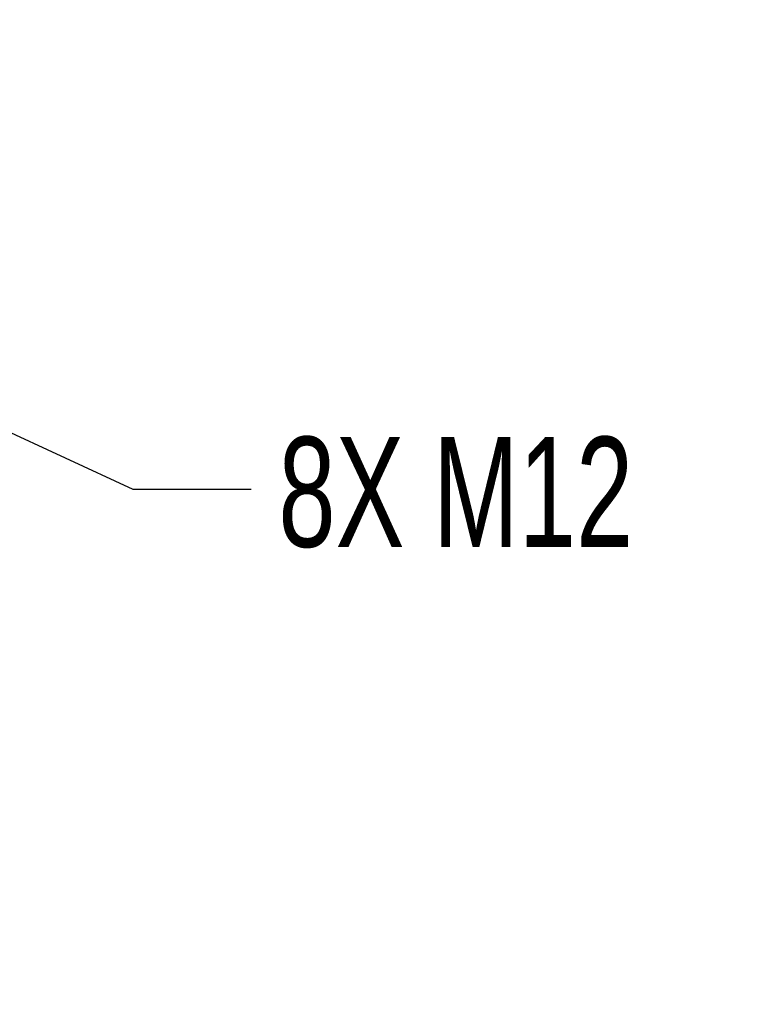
# Model space of a CAD drawing. Header units: millimetres. Extents: x 0 to 699, y 0 to 540.
# Tile 7 of 19: x 213 to 249, y 215 to 262. Entities that reach past the tile are written whole.
import ezdxf

# ---------------------------------------------------------------- set-up
doc = ezdxf.new("R2010")
doc.units = ezdxf.units.MM
doc.header["$LTSCALE"] = 2.5
doc.linetypes.add('CENTERX2', pattern=[20.32, 12.7, -2.54, 2.54, -2.54])
doc.layers.add('DIMENSIONS', color=140, linetype='Continuous', lineweight=25)
doc.layers.add('TEXT', color=140, linetype='Continuous', lineweight=25)
doc.styles.add('SLDTEXTSTYLE0', font='TXT', dxfattribs={"width": 0.7})
doc.dimstyles.new('SLDDIMSTYLE0', dxfattribs={"dimtxt": 5.39502, "dimasz": 8.255, "dimexe": 0, "dimexo": 0.0625, "dimgap": 1.348755, "dimtad": 0, "dimtih": 1, "dimtoh": 1, "dimrnd": 1e-09, "dimzin": 12, "dimdsep": 46, "dimtxsty": 'SLDTEXTSTYLE0', "dimsah": 1, "dimcen": 0.09, "dimadec": 0, "dimazin": 3, "dimtfac": 1, "dimtmove": 0, "dimatfit": 0, "dimfxl": 0, "dimfrac": 2, "dimtolj": 1, "dimtzin": 12, "dimarcsym": 0})
doc.dimstyles.new('SLDDIMSTYLE5', dxfattribs={"dimtxt": 0.18, "dimasz": 8.255, "dimexe": 0, "dimexo": 0.0625, "dimgap": 0, "dimtad": 0, "dimtih": 1, "dimtoh": 1, "dimdec": 0, "dimrnd": 1e-09, "dimzin": 0, "dimdsep": 46, "dimtxsty": 'Standard', "dimsah": 1, "dimcen": 0.09, "dimadec": 0, "dimazin": 0, "dimtfac": 8.255, "dimtdec": 0, "dimtofl": 0, "dimtmove": 0, "dimatfit": 3, "dimfxl": 0, "dimfrac": 2, "dimtolj": 1, "dimtzin": 0, "dimarcsym": 0})

# ---------------------------------------------------------------- blocks, each defined once
blk = doc.blocks.new('_D_4')
at = {"layer": 'DIMENSIONS'}
for p, q in [((180.303, 218.275), (180.303, 281.281)), ((184.803, 218.275), (184.803, 281.281)), ((180.303, 273.344), (164.428, 273.344)), ((184.803, 273.344), (205.35, 273.344)), ((212.66, 273.344), (210.848, 273.344)), ((210.848, 273.344), (210.848, 264.769)), ((228.692, 273.344), (230.504, 273.344)), ((230.504, 273.344), (230.504, 264.769)), ((210.848, 264.769), (212.66, 264.769)), ((230.504, 264.769), (228.692, 264.769))]:
    blk.add_line(p, q, dxfattribs=at)
for points in [[(180.303, 273.344), (172.048, 274.614), (172.048, 272.074)], [(184.803, 273.344), (193.058, 272.074), (193.058, 274.614)]]:
    blk.add_solid(points, dxfattribs=at)
at = {"layer": 'DIMENSIONS', "char_height": 5.2917, "attachment_point": 1, "style": 'SLDTEXTSTYLE0'}
for s, insert in [('4.5', (214.904, 281.373)), ('0.18', (212.66, 271.591))]:
    blk.add_mtext(s, dxfattribs=dict(at, insert=insert))

msp = doc.modelspace()

# ---------------------------------------------------------------- texts
at = {"layer": 'TEXT', "linetype": 'CENTERX2', "lineweight": 18, "insert": (225.338, 242.396), "char_height": 5.2917, "attachment_point": 1, "style": 'SLDTEXTSTYLE0'}
msp.add_mtext('8X M12', dxfattribs=at)

# ---------------------------------------------------------------- dimensions: what is measured, and where the dimension line sits
at = {"layer": 'DIMENSIONS'}
dim = msp.add_linear_dim(base=(184.803, 273.344), p1=(180.303, 215.1), p2=(184.803, 215.1), dimstyle='SLDDIMSTYLE0', dxfattribs=at)
dim.commit()
dim.dimension.update_dxf_attribs({"geometry": '_D_4', "text_midpoint": (220.676, 273.344), "dimtype": 160})

# ---------------------------------------------------------------- leaders
at = {"layer": 'TEXT', "linetype": 'CENTERX2', "lineweight": 18}
msp.add_leader([(203.17, 246.883), (218.34, 239.886), (224.025, 239.886)], dimstyle='SLDDIMSTYLE5', dxfattribs=at)

doc.saveas('drawing.dxf')
